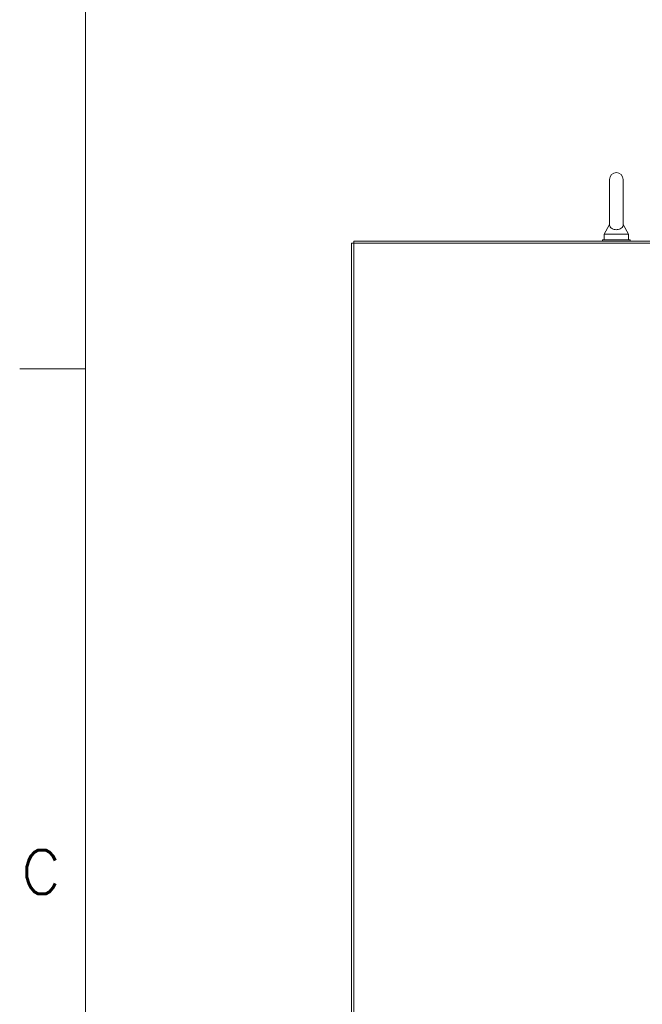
# Model space of a CAD drawing. Header units: inches. Extents: x 3 to 422, y 9 to 266.
# Tile 3 of 41: x 6 to 35, y 154 to 199. Entities that reach past the tile are written whole.
import ezdxf

# ---------------------------------------------------------------- set-up
doc = ezdxf.new("R2010")
doc.units = ezdxf.units.IN
doc.header["$LTSCALE"] = 25
doc.header["$MEASUREMENT"] = 0
doc.layers.get('0').update_dxf_attribs({"lineweight": 0})
doc.layers.add('Border (ANSI)', color=7, linetype='Continuous', lineweight=5)
doc.layers.add('Visible (ANSI)', color=7, linetype='Continuous', lineweight=5)
doc.styles.add('Note Text (ANSI)', font='RomanS.shx')

# ---------------------------------------------------------------- blocks, each defined once
blk = doc.blocks.new('Borders Default Border')
at = {"layer": 'Border (ANSI)'}
blk.add_line((0.38, 7.3333), (0.26, 7.3333), dxfattribs=at)
at = {"layer": 'Border (ANSI)', "flags": 128}
blk.add_lwpolyline([(0.38, 0.62), (0.38, 10.38)], dxfattribs=at)
at = {"layer": 'Border (ANSI)', "insert": (0.263, 6.3759), "char_height": 0.08, "attachment_point": 7, "style": 'Note Text (ANSI)'}
blk.add_mtext('C', dxfattribs=at)

msp = doc.modelspace()

# ---------------------------------------------------------------- linework, layer by layer
at = {"layer": 'Visible (ANSI)'}
for p, q in [((33.3802, 191.9683), (33.3802, 189.9083)), ((34.0002, 189.9083), (34.0002, 191.9683)), ((33.3802, 189.9083), (33.1302, 189.4683)), ((34.0002, 189.9083), (34.2502, 189.4683)), ((33.1302, 189.4683), (34.2502, 189.4683)), ((33.1302, 189.4683), (33.1302, 189.2183)), ((34.2502, 189.4683), (34.2502, 189.2183)), ((21.6277, 189.0621), (21.7214, 189.0621)), ((21.6277, 129.1245), (21.6277, 189.0621)), ((45.6278, 189.1558), (21.7214, 189.1558)), ((21.7214, 189.0621), (21.7214, 189.1558)), ((21.7214, 189.0621), (45.659, 189.0621)), ((21.7214, 129.1245), (21.7214, 189.0621)), ((34.3152, 189.2183), (33.0652, 189.2183)), ((33.0652, 189.2183), (33.0652, 189.1558)), ((34.3152, 189.2183), (34.3152, 189.1558))]:
    msp.add_line(p, q, dxfattribs=at)
msp.add_arc((33.6902, 191.9683), 0.31, 0, 180, dxfattribs=at)
msp.add_open_spline([(34.0002, 189.9083), (34.0002, 189.9083), (34.0002, 189.9067), (34, 189.8971), (33.9994, 189.8844), (33.9924, 189.8454), (33.9806, 189.8082), (33.9279, 189.749), (33.9013, 189.7293), (33.8441, 189.7004), (33.8131, 189.6896), (33.7483, 189.6763), (33.7159, 189.6733), (33.6518, 189.6743), (33.6212, 189.678), (33.562, 189.6915), (33.5345, 189.7014), (33.482, 189.7277), (33.4587, 189.7447), (33.417, 189.7866), (33.4017, 189.8123), (33.3815, 189.8672), (33.3804, 189.8942), (33.3802, 189.9068), (33.3802, 189.9083), (33.3802, 189.9083)], degree=3, knots=[0.9142381, 0.9142381, 0.9142381, 0.9142381, 0.9520549, 0.9520549, 1.0311037, 1.0311037, 1.1787345, 1.1787345, 1.276263, 1.276263, 1.362415, 1.362415, 1.4398265, 1.4398265, 1.5142017, 1.5142017, 1.5926848, 1.5926848, 1.6852455, 1.6852455, 1.8026878, 1.8026878, 1.9462224, 1.9462224, 1.9858069, 1.9858069, 1.9858069, 1.9858069], dxfattribs=at)

# ---------------------------------------------------------------- block references
at = {"xscale": 25, "yscale": 25, "zscale": 25}
msp.add_blockref('Borders Default Border', (0, 0), dxfattribs=at)

doc.saveas('drawing.dxf')
